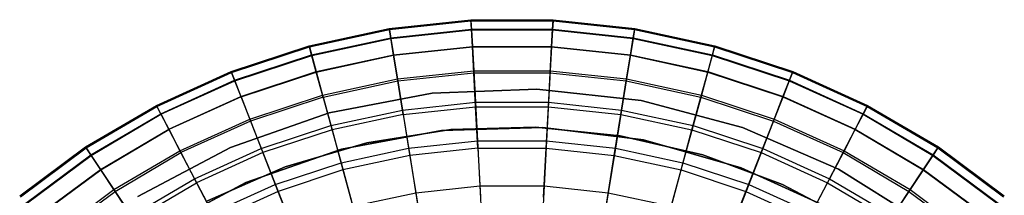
# Model space of a CAD drawing. Extents: x 0.1 to 16.1, y -7 to 7.
# Tile 66 of 68: x 6.1 to 10, y 2.3 to 3. Entities that reach past the tile are written whole.
import ezdxf

# ---------------------------------------------------------------- set-up
doc = ezdxf.new("R2010")
doc.units = 0
doc.header["$LTSCALE"] = 2.54
doc.layers.get('0').update_dxf_attribs({"color": 13, "linetype": 'CONTINUOUS'})

# ---------------------------------------------------------------- blocks, each defined once
blk = doc.blocks.new('DROPS_WOOD_E_PM_STL')
at = {"color": 0}
for p, q in [((7.5988, 2.9865, 5.1881), (7.919, 3.0207, 5.1881)), ((7.5988, 2.9865, 5.1881), (7.919, 3.0207, 5.1881)), ((7.5995, 2.9822, 4.8891), (7.9192, 3.0163, 4.8891)), ((7.5995, 2.9822, 4.8891), (7.9192, 3.0163, 4.8891)), ((7.919, 3.0207, 5.1881), (7.9192, 3.0163, 4.8891)), ((7.919, 3.0207, 5.1881), (8.241, 3.0207, 5.1881)), ((7.919, 3.0207, 5.1881), (7.9192, 3.0163, 4.8891)), ((7.921, 2.9835, 5.5715), (7.919, 3.0207, 5.1881)), ((7.919, 3.0207, 5.1881), (8.241, 3.0207, 5.1881)), ((7.921, 2.9835, 5.5715), (7.919, 3.0207, 5.1881)), ((7.9192, 3.0163, 4.8891), (7.9211, 2.9812, 4.5921)), ((7.9192, 3.0163, 4.8891), (8.2408, 3.0163, 4.8891)), ((7.9192, 3.0163, 4.8891), (7.9211, 2.9812, 4.5921)), ((7.9192, 3.0163, 4.8891), (8.2408, 3.0163, 4.8891)), ((8.2408, 3.0163, 4.8891), (8.2389, 2.9812, 4.5921)), ((8.2408, 3.0163, 4.8891), (8.2389, 2.9812, 4.5921)), ((8.239, 2.9835, 5.5715), (8.241, 3.0207, 5.1881)), ((8.239, 2.9835, 5.5715), (8.241, 3.0207, 5.1881)), ((8.241, 3.0207, 5.1881), (8.2408, 3.0163, 4.8891)), ((8.241, 3.0207, 5.1881), (8.2408, 3.0163, 4.8891)), ((8.2408, 3.0163, 4.8891), (8.5605, 2.9822, 4.8891)), ((8.2408, 3.0163, 4.8891), (8.5605, 2.9822, 4.8891)), ((8.241, 3.0207, 5.1881), (8.5612, 2.9865, 5.1881)), ((8.241, 3.0207, 5.1881), (8.5612, 2.9865, 5.1881)), ((7.2841, 2.9184, 5.1881), (7.5988, 2.9865, 5.1881)), ((7.2841, 2.9184, 5.1881), (7.5988, 2.9865, 5.1881)), ((7.2853, 2.9142, 4.8891), (7.5995, 2.9822, 4.8891)), ((7.2853, 2.9142, 4.8891), (7.5995, 2.9822, 4.8891)), ((7.5988, 2.9865, 5.1881), (7.5995, 2.9822, 4.8891)), ((7.5988, 2.9865, 5.1881), (7.5995, 2.9822, 4.8891)), ((7.6048, 2.9497, 5.5715), (7.5988, 2.9865, 5.1881)), ((7.6048, 2.9497, 5.5715), (7.5988, 2.9865, 5.1881)), ((7.5995, 2.9822, 4.8891), (7.6051, 2.9474, 4.5921)), ((7.5995, 2.9822, 4.8891), (7.6051, 2.9474, 4.5921)), ((7.6048, 2.9497, 5.5715), (7.921, 2.9835, 5.5715)), ((7.6048, 2.9497, 5.5715), (7.921, 2.9835, 5.5715)), ((7.6051, 2.9474, 4.5921), (7.9211, 2.9812, 4.5921)), ((7.6051, 2.9474, 4.5921), (7.9211, 2.9812, 4.5921)), ((7.921, 2.9835, 5.5715), (8.239, 2.9835, 5.5715)), ((7.921, 2.9835, 5.5715), (8.239, 2.9835, 5.5715)), ((7.9247, 2.9138, 5.9503), (7.921, 2.9835, 5.5715)), ((7.9247, 2.9138, 5.9503), (7.921, 2.9835, 5.5715)), ((7.9211, 2.9812, 4.5921), (7.9246, 2.9156, 4.3004)), ((7.9211, 2.9812, 4.5921), (8.2389, 2.9812, 4.5921)), ((7.9211, 2.9812, 4.5921), (7.9246, 2.9156, 4.3004)), ((7.9211, 2.9812, 4.5921), (8.2389, 2.9812, 4.5921)), ((8.2353, 2.9138, 5.9503), (8.239, 2.9835, 5.5715)), ((8.2353, 2.9138, 5.9503), (8.239, 2.9835, 5.5715)), ((8.2389, 2.9812, 4.5921), (8.2354, 2.9156, 4.3004)), ((8.2389, 2.9812, 4.5921), (8.2354, 2.9156, 4.3004)), ((8.2389, 2.9812, 4.5921), (8.5549, 2.9474, 4.5921)), ((8.2389, 2.9812, 4.5921), (8.5549, 2.9474, 4.5921)), ((8.239, 2.9835, 5.5715), (8.5552, 2.9497, 5.5715)), ((8.239, 2.9835, 5.5715), (8.5552, 2.9497, 5.5715)), ((8.5605, 2.9822, 4.8891), (8.5549, 2.9474, 4.5921)), ((8.5605, 2.9822, 4.8891), (8.5549, 2.9474, 4.5921)), ((8.5552, 2.9497, 5.5715), (8.5612, 2.9865, 5.1881)), ((8.5552, 2.9497, 5.5715), (8.5612, 2.9865, 5.1881)), ((8.5612, 2.9865, 5.1881), (8.5605, 2.9822, 4.8891)), ((8.5612, 2.9865, 5.1881), (8.5605, 2.9822, 4.8891)), ((8.5605, 2.9822, 4.8891), (8.8747, 2.9142, 4.8891)), ((8.5605, 2.9822, 4.8891), (8.8747, 2.9142, 4.8891)), ((8.5612, 2.9865, 5.1881), (8.8759, 2.9184, 5.1881)), ((8.5612, 2.9865, 5.1881), (8.8759, 2.9184, 5.1881)), ((7.2939, 2.8825, 5.5715), (7.6048, 2.9497, 5.5715)), ((7.2939, 2.8825, 5.5715), (7.6048, 2.9497, 5.5715)), ((7.2945, 2.8802, 4.5921), (7.6051, 2.9474, 4.5921)), ((7.2945, 2.8802, 4.5921), (7.6051, 2.9474, 4.5921)), ((7.6159, 2.8808, 5.9503), (7.6048, 2.9497, 5.5715)), ((7.6159, 2.8808, 5.9503), (7.6048, 2.9497, 5.5715)), ((7.6051, 2.9474, 4.5921), (7.6156, 2.8826, 4.3004)), ((7.6051, 2.9474, 4.5921), (7.6156, 2.8826, 4.3004)), ((8.5441, 2.8808, 5.9503), (8.5552, 2.9497, 5.5715)), ((8.5441, 2.8808, 5.9503), (8.5552, 2.9497, 5.5715)), ((8.5549, 2.9474, 4.5921), (8.5444, 2.8826, 4.3004)), ((8.5549, 2.9474, 4.5921), (8.5444, 2.8826, 4.3004)), ((8.5549, 2.9474, 4.5921), (8.8655, 2.8802, 4.5921)), ((8.5549, 2.9474, 4.5921), (8.8655, 2.8802, 4.5921)), ((8.5552, 2.9497, 5.5715), (8.8661, 2.8825, 5.5715)), ((8.5552, 2.9497, 5.5715), (8.8661, 2.8825, 5.5715)), ((6.9784, 2.8173, 5.1881), (7.2841, 2.9184, 5.1881)), ((6.9784, 2.8173, 5.1881), (7.2841, 2.9184, 5.1881)), ((6.98, 2.8132, 4.8891), (7.2853, 2.9142, 4.8891)), ((6.98, 2.8132, 4.8891), (7.2853, 2.9142, 4.8891)), ((7.2841, 2.9184, 5.1881), (7.2853, 2.9142, 4.8891)), ((7.2841, 2.9184, 5.1881), (7.2853, 2.9142, 4.8891)), ((7.2939, 2.8825, 5.5715), (7.2841, 2.9184, 5.1881)), ((7.2939, 2.8825, 5.5715), (7.2841, 2.9184, 5.1881)), ((7.2853, 2.9142, 4.8891), (7.2945, 2.8802, 4.5921)), ((7.2853, 2.9142, 4.8891), (7.2945, 2.8802, 4.5921)), ((7.6156, 2.8826, 4.3004), (7.9246, 2.9156, 4.3004)), ((7.6156, 2.8826, 4.3004), (7.9246, 2.9156, 4.3004)), ((7.6159, 2.8808, 5.9503), (7.9247, 2.9138, 5.9503)), ((7.6159, 2.8808, 5.9503), (7.9247, 2.9138, 5.9503)), ((7.9246, 2.9156, 4.3004), (7.9297, 2.8204, 4.0169)), ((7.9246, 2.9156, 4.3004), (8.2354, 2.9156, 4.3004)), ((7.9246, 2.9156, 4.3004), (7.9297, 2.8204, 4.0169)), ((7.9246, 2.9156, 4.3004), (8.2354, 2.9156, 4.3004)), ((7.9247, 2.9138, 5.9503), (8.2353, 2.9138, 5.9503)), ((7.9247, 2.9138, 5.9503), (8.2353, 2.9138, 5.9503)), ((7.9301, 2.812, 6.3217), (7.9247, 2.9138, 5.9503)), ((7.9301, 2.812, 6.3217), (7.9247, 2.9138, 5.9503)), ((8.2299, 2.812, 6.3217), (8.2353, 2.9138, 5.9503)), ((8.2299, 2.812, 6.3217), (8.2353, 2.9138, 5.9503)), ((8.2354, 2.9156, 4.3004), (8.2303, 2.8204, 4.0169)), ((8.2354, 2.9156, 4.3004), (8.2303, 2.8204, 4.0169)), ((8.2353, 2.9138, 5.9503), (8.5441, 2.8808, 5.9503)), ((8.2353, 2.9138, 5.9503), (8.5441, 2.8808, 5.9503)), ((8.2354, 2.9156, 4.3004), (8.5444, 2.8826, 4.3004)), ((8.2354, 2.9156, 4.3004), (8.5444, 2.8826, 4.3004)), ((8.8747, 2.9142, 4.8891), (8.8655, 2.8802, 4.5921)), ((8.8747, 2.9142, 4.8891), (8.8655, 2.8802, 4.5921)), ((8.8661, 2.8825, 5.5715), (8.8759, 2.9184, 5.1881)), ((8.8661, 2.8825, 5.5715), (8.8759, 2.9184, 5.1881)), ((8.8759, 2.9184, 5.1881), (8.8747, 2.9142, 4.8891)), ((8.8759, 2.9184, 5.1881), (8.8747, 2.9142, 4.8891)), ((8.8747, 2.9142, 4.8891), (9.18, 2.8132, 4.8891)), ((8.8747, 2.9142, 4.8891), (9.18, 2.8132, 4.8891)), ((8.8759, 2.9184, 5.1881), (9.1816, 2.8173, 5.1881)), ((8.8759, 2.9184, 5.1881), (9.1816, 2.8173, 5.1881)), ((6.992, 2.7826, 5.5715), (7.2939, 2.8825, 5.5715)), ((6.992, 2.7826, 5.5715), (7.2939, 2.8825, 5.5715)), ((6.9928, 2.7804, 4.5921), (7.2945, 2.8802, 4.5921)), ((6.9928, 2.7804, 4.5921), (7.2945, 2.8802, 4.5921)), ((7.3123, 2.8151, 5.9503), (7.2939, 2.8825, 5.5715)), ((7.3123, 2.8151, 5.9503), (7.2939, 2.8825, 5.5715)), ((7.2945, 2.8802, 4.5921), (7.3118, 2.8169, 4.3004)), ((7.2945, 2.8802, 4.5921), (7.3118, 2.8169, 4.3004)), ((7.3118, 2.8169, 4.3004), (7.6156, 2.8826, 4.3004)), ((7.3118, 2.8169, 4.3004), (7.6156, 2.8826, 4.3004)), ((7.3123, 2.8151, 5.9503), (7.6159, 2.8808, 5.9503)), ((7.3123, 2.8151, 5.9503), (7.6159, 2.8808, 5.9503)), ((7.6156, 2.8826, 4.3004), (7.6307, 2.7884, 4.0169)), ((7.6156, 2.8826, 4.3004), (7.6307, 2.7884, 4.0169)), ((7.6321, 2.7802, 6.3217), (7.6159, 2.8808, 5.9503)), ((7.6321, 2.7802, 6.3217), (7.6159, 2.8808, 5.9503)), ((8.5279, 2.7802, 6.3217), (8.5441, 2.8808, 5.9503)), ((8.5279, 2.7802, 6.3217), (8.5441, 2.8808, 5.9503)), ((8.5444, 2.8826, 4.3004), (8.5293, 2.7884, 4.0169)), ((8.5444, 2.8826, 4.3004), (8.5293, 2.7884, 4.0169)), ((8.5441, 2.8808, 5.9503), (8.8477, 2.8151, 5.9503)), ((8.5441, 2.8808, 5.9503), (8.8477, 2.8151, 5.9503)), ((8.5444, 2.8826, 4.3004), (8.8482, 2.8169, 4.3004)), ((8.5444, 2.8826, 4.3004), (8.8482, 2.8169, 4.3004)), ((8.8477, 2.8151, 5.9503), (8.8661, 2.8825, 5.5715)), ((8.8477, 2.8151, 5.9503), (8.8661, 2.8825, 5.5715)), ((8.8655, 2.8802, 4.5921), (8.8482, 2.8169, 4.3004)), ((8.8655, 2.8802, 4.5921), (8.8482, 2.8169, 4.3004)), ((8.8655, 2.8802, 4.5921), (9.1672, 2.7804, 4.5921)), ((8.8655, 2.8802, 4.5921), (9.1672, 2.7804, 4.5921)), ((8.8661, 2.8825, 5.5715), (9.168, 2.7826, 5.5715)), ((8.8661, 2.8825, 5.5715), (9.168, 2.7826, 5.5715)), ((7.6307, 2.7884, 4.0169), (7.9297, 2.8204, 4.0169)), ((7.6307, 2.7884, 4.0169), (7.9297, 2.8204, 4.0169)), ((7.9297, 2.8204, 4.0169), (7.9363, 2.6965, 3.7448)), ((7.9297, 2.8204, 4.0169), (8.2303, 2.8204, 4.0169)), ((7.9297, 2.8204, 4.0169), (7.9363, 2.6965, 3.7448)), ((7.9297, 2.8204, 4.0169), (8.2303, 2.8204, 4.0169)), ((8.2303, 2.8204, 4.0169), (8.2237, 2.6965, 3.7448)), ((8.2303, 2.8204, 4.0169), (8.2237, 2.6965, 3.7448)), ((8.2303, 2.8204, 4.0169), (8.5293, 2.7884, 4.0169)), ((8.2303, 2.8204, 4.0169), (8.5293, 2.7884, 4.0169)), ((6.6852, 2.6842, 5.1881), (6.9784, 2.8173, 5.1881)), ((6.6852, 2.6842, 5.1881), (6.9784, 2.8173, 5.1881)), ((6.6872, 2.6804, 4.8891), (6.98, 2.8132, 4.8891)), ((6.6872, 2.6804, 4.8891), (6.98, 2.8132, 4.8891)), ((6.7024, 2.6512, 5.5715), (6.992, 2.7826, 5.5715)), ((6.7024, 2.6512, 5.5715), (6.992, 2.7826, 5.5715)), ((6.7034, 2.6491, 4.5921), (6.9928, 2.7804, 4.5921)), ((6.7034, 2.6491, 4.5921), (6.9928, 2.7804, 4.5921)), ((6.9784, 2.8173, 5.1881), (6.98, 2.8132, 4.8891)), ((6.9784, 2.8173, 5.1881), (6.98, 2.8132, 4.8891)), ((6.992, 2.7826, 5.5715), (6.9784, 2.8173, 5.1881)), ((6.992, 2.7826, 5.5715), (6.9784, 2.8173, 5.1881)), ((6.98, 2.8132, 4.8891), (6.9928, 2.7804, 4.5921)), ((6.98, 2.8132, 4.8891), (6.9928, 2.7804, 4.5921)), ((7.0174, 2.7176, 5.9503), (6.992, 2.7826, 5.5715)), ((7.0174, 2.7176, 5.9503), (6.992, 2.7826, 5.5715)), ((6.9928, 2.7804, 4.5921), (7.0167, 2.7193, 4.3004)), ((6.9928, 2.7804, 4.5921), (7.0167, 2.7193, 4.3004)), ((7.0167, 2.7193, 4.3004), (7.3118, 2.8169, 4.3004)), ((7.0167, 2.7193, 4.3004), (7.3118, 2.8169, 4.3004)), ((7.0174, 2.7176, 5.9503), (7.3123, 2.8151, 5.9503)), ((7.0174, 2.7176, 5.9503), (7.3123, 2.8151, 5.9503)), ((7.3118, 2.8169, 4.3004), (7.3369, 2.7249, 4.0169)), ((7.3118, 2.8169, 4.3004), (7.3369, 2.7249, 4.0169)), ((7.3391, 2.7168, 6.3217), (7.3123, 2.8151, 5.9503)), ((7.3391, 2.7168, 6.3217), (7.3123, 2.8151, 5.9503)), ((7.3369, 2.7249, 4.0169), (7.6307, 2.7884, 4.0169)), ((7.3369, 2.7249, 4.0169), (7.6307, 2.7884, 4.0169)), ((7.6307, 2.7884, 4.0169), (7.6505, 2.6659, 3.7448)), ((7.6307, 2.7884, 4.0169), (7.6505, 2.6659, 3.7448)), ((7.6321, 2.7802, 6.3217), (7.9301, 2.812, 6.3217)), ((7.6321, 2.7802, 6.3217), (7.9301, 2.812, 6.3217)), ((7.9301, 2.812, 6.3217), (8.2299, 2.812, 6.3217)), ((7.9301, 2.812, 6.3217), (8.2299, 2.812, 6.3217)), ((7.9372, 2.679, 6.6831), (7.9301, 2.812, 6.3217)), ((7.9372, 2.679, 6.6831), (7.9301, 2.812, 6.3217)), ((8.2228, 2.679, 6.6831), (8.2299, 2.812, 6.3217)), ((8.2228, 2.679, 6.6831), (8.2299, 2.812, 6.3217)), ((8.2299, 2.812, 6.3217), (8.5279, 2.7802, 6.3217)), ((8.2299, 2.812, 6.3217), (8.5279, 2.7802, 6.3217)), ((8.5293, 2.7884, 4.0169), (8.5095, 2.6659, 3.7448)), ((8.5293, 2.7884, 4.0169), (8.5095, 2.6659, 3.7448)), ((8.5293, 2.7884, 4.0169), (8.8231, 2.7249, 4.0169)), ((8.5293, 2.7884, 4.0169), (8.8231, 2.7249, 4.0169)), ((8.8209, 2.7168, 6.3217), (8.8477, 2.8151, 5.9503)), ((8.8209, 2.7168, 6.3217), (8.8477, 2.8151, 5.9503)), ((8.8482, 2.8169, 4.3004), (8.8231, 2.7249, 4.0169)), ((8.8482, 2.8169, 4.3004), (8.8231, 2.7249, 4.0169)), ((8.8477, 2.8151, 5.9503), (9.1426, 2.7176, 5.9503)), ((8.8477, 2.8151, 5.9503), (9.1426, 2.7176, 5.9503)), ((8.8482, 2.8169, 4.3004), (9.1433, 2.7193, 4.3004)), ((8.8482, 2.8169, 4.3004), (9.1433, 2.7193, 4.3004)), ((9.1426, 2.7176, 5.9503), (9.168, 2.7826, 5.5715)), ((9.1426, 2.7176, 5.9503), (9.168, 2.7826, 5.5715)), ((9.1672, 2.7804, 4.5921), (9.1433, 2.7193, 4.3004)), ((9.1672, 2.7804, 4.5921), (9.1433, 2.7193, 4.3004)), ((9.18, 2.8132, 4.8891), (9.1672, 2.7804, 4.5921)), ((9.18, 2.8132, 4.8891), (9.1672, 2.7804, 4.5921)), ((9.1672, 2.7804, 4.5921), (9.4566, 2.6491, 4.5921)), ((9.1672, 2.7804, 4.5921), (9.4566, 2.6491, 4.5921)), ((9.168, 2.7826, 5.5715), (9.1816, 2.8173, 5.1881)), ((9.168, 2.7826, 5.5715), (9.1816, 2.8173, 5.1881)), ((9.168, 2.7826, 5.5715), (9.4576, 2.6512, 5.5715)), ((9.168, 2.7826, 5.5715), (9.4576, 2.6512, 5.5715)), ((9.1816, 2.8173, 5.1881), (9.18, 2.8132, 4.8891)), ((9.1816, 2.8173, 5.1881), (9.18, 2.8132, 4.8891)), ((9.18, 2.8132, 4.8891), (9.4728, 2.6804, 4.8891)), ((9.18, 2.8132, 4.8891), (9.4728, 2.6804, 4.8891)), ((9.1816, 2.8173, 5.1881), (9.4748, 2.6842, 5.1881)), ((9.1816, 2.8173, 5.1881), (9.4748, 2.6842, 5.1881)), ((7.3391, 2.7168, 6.3217), (7.6321, 2.7802, 6.3217)), ((7.3391, 2.7168, 6.3217), (7.6321, 2.7802, 6.3217)), ((7.6533, 2.6486, 6.6831), (7.6321, 2.7802, 6.3217)), ((7.6533, 2.6486, 6.6831), (7.6321, 2.7802, 6.3217)), ((7.7672, 2.7322, 213.1031), (8.1779, 2.7483, 213.1031)), ((8.1779, 2.7483, 220.7031), (7.7672, 2.7322, 220.7031)), ((7.7672, 2.7322, 213.1031), (8.1779, 2.7483, 213.1031)), ((8.1779, 2.7483, 220.7031), (7.7672, 2.7322, 220.7031)), ((8.1779, 2.7483, 213.1031), (8.5864, 2.703, 213.1031)), ((8.5864, 2.703, 220.7031), (8.1779, 2.7483, 220.7031)), ((8.1779, 2.7483, 213.1031), (8.5864, 2.703, 213.1031)), ((8.1779, 2.7483, 213.1031), (8.1779, 2.7483, 220.7031)), ((8.5864, 2.703, 220.7031), (8.1779, 2.7483, 220.7031)), ((8.1779, 2.7483, 213.1031), (8.1779, 2.7483, 220.7031)), ((8.5067, 2.6486, 6.6831), (8.5279, 2.7802, 6.3217)), ((8.5067, 2.6486, 6.6831), (8.5279, 2.7802, 6.3217)), ((8.5279, 2.7802, 6.3217), (8.8209, 2.7168, 6.3217)), ((8.5279, 2.7802, 6.3217), (8.8209, 2.7168, 6.3217)), ((6.7337, 2.5909, 4.3004), (7.0167, 2.7193, 4.3004)), ((6.7337, 2.5909, 4.3004), (7.0167, 2.7193, 4.3004)), ((7.0174, 2.7176, 5.9503), (6.7346, 2.5892, 5.9503)), ((7.0174, 2.7176, 5.9503), (6.7346, 2.5892, 5.9503)), ((7.0167, 2.7193, 4.3004), (7.0515, 2.6305, 4.0169)), ((7.0167, 2.7193, 4.3004), (7.0515, 2.6305, 4.0169)), ((7.0174, 2.7176, 5.9503), (7.0545, 2.6227, 6.3217)), ((7.0174, 2.7176, 5.9503), (7.0545, 2.6227, 6.3217)), ((7.0515, 2.6305, 4.0169), (7.3369, 2.7249, 4.0169)), ((7.0515, 2.6305, 4.0169), (7.3369, 2.7249, 4.0169)), ((7.3391, 2.7168, 6.3217), (7.0545, 2.6227, 6.3217)), ((7.3391, 2.7168, 6.3217), (7.0545, 2.6227, 6.3217)), ((7.3369, 2.7249, 4.0169), (7.3695, 2.6051, 3.7448)), ((7.3369, 2.7249, 4.0169), (7.3695, 2.6051, 3.7448)), ((7.3391, 2.7168, 6.3217), (7.3742, 2.5883, 6.6831)), ((7.3391, 2.7168, 6.3217), (7.3742, 2.5883, 6.6831)), ((7.3635, 2.655, 213.1031), (7.7672, 2.7322, 213.1031)), ((7.7672, 2.7322, 220.7031), (7.3635, 2.655, 220.7031)), ((7.3635, 2.655, 213.1031), (7.7672, 2.7322, 213.1031)), ((7.7672, 2.7322, 220.7031), (7.3635, 2.655, 220.7031)), ((7.7672, 2.7322, 213.1031), (7.7672, 2.7322, 220.7031)), ((7.7672, 2.7322, 213.1031), (7.7672, 2.7322, 220.7031)), ((8.5864, 2.703, 213.1031), (8.9836, 2.5973, 213.1031)), ((8.9836, 2.5973, 220.7031), (8.5864, 2.703, 220.7031)), ((8.5864, 2.703, 213.1031), (8.9836, 2.5973, 213.1031)), ((8.5864, 2.703, 213.1031), (8.5864, 2.703, 220.7031)), ((8.9836, 2.5973, 220.7031), (8.5864, 2.703, 220.7031)), ((8.5864, 2.703, 213.1031), (8.5864, 2.703, 220.7031)), ((8.7858, 2.5883, 6.6831), (8.8209, 2.7168, 6.3217)), ((8.7858, 2.5883, 6.6831), (8.8209, 2.7168, 6.3217)), ((8.8231, 2.7249, 4.0169), (8.7905, 2.6051, 3.7448)), ((8.8231, 2.7249, 4.0169), (8.7905, 2.6051, 3.7448)), ((8.8209, 2.7168, 6.3217), (9.1055, 2.6227, 6.3217)), ((8.8209, 2.7168, 6.3217), (9.1055, 2.6227, 6.3217)), ((8.8231, 2.7249, 4.0169), (9.1085, 2.6305, 4.0169)), ((8.8231, 2.7249, 4.0169), (9.1085, 2.6305, 4.0169)), ((9.1055, 2.6227, 6.3217), (9.1426, 2.7176, 5.9503)), ((9.1055, 2.6227, 6.3217), (9.1426, 2.7176, 5.9503)), ((9.1433, 2.7193, 4.3004), (9.1085, 2.6305, 4.0169)), ((9.1433, 2.7193, 4.3004), (9.1085, 2.6305, 4.0169)), ((9.1426, 2.7176, 5.9503), (9.4254, 2.5892, 5.9503)), ((9.1426, 2.7176, 5.9503), (9.4254, 2.5892, 5.9503)), ((9.1433, 2.7193, 4.3004), (9.4263, 2.5909, 4.3004)), ((9.1433, 2.7193, 4.3004), (9.4263, 2.5909, 4.3004)), ((6.4078, 2.5208, 5.1881), (6.6852, 2.6842, 5.1881)), ((6.4078, 2.5208, 5.1881), (6.6852, 2.6842, 5.1881)), ((6.4102, 2.5171, 4.8891), (6.6872, 2.6804, 4.8891)), ((6.4102, 2.5171, 4.8891), (6.6872, 2.6804, 4.8891)), ((6.6852, 2.6842, 5.1881), (6.6872, 2.6804, 4.8891)), ((6.6852, 2.6842, 5.1881), (6.6872, 2.6804, 4.8891)), ((6.7024, 2.6512, 5.5715), (6.6852, 2.6842, 5.1881)), ((6.7024, 2.6512, 5.5715), (6.6852, 2.6842, 5.1881)), ((6.6872, 2.6804, 4.8891), (6.7034, 2.6491, 4.5921)), ((6.6872, 2.6804, 4.8891), (6.7034, 2.6491, 4.5921)), ((7.3695, 2.6051, 3.7448), (7.6505, 2.6659, 3.7448)), ((7.3695, 2.6051, 3.7448), (7.6505, 2.6659, 3.7448)), ((7.6505, 2.6659, 3.7448), (7.9363, 2.6965, 3.7448)), ((7.6505, 2.6659, 3.7448), (7.9363, 2.6965, 3.7448)), ((7.6505, 2.6659, 3.7448), (7.6746, 2.5163, 3.487)), ((7.6505, 2.6659, 3.7448), (7.6746, 2.5163, 3.487)), ((7.6533, 2.6486, 6.6831), (7.9372, 2.679, 6.6831)), ((7.6533, 2.6486, 6.6831), (7.9372, 2.679, 6.6831)), ((7.9363, 2.6965, 3.7448), (7.9443, 2.5452, 3.487)), ((7.9363, 2.6965, 3.7448), (8.2237, 2.6965, 3.7448)), ((7.9363, 2.6965, 3.7448), (7.9443, 2.5452, 3.487)), ((7.9363, 2.6965, 3.7448), (8.2237, 2.6965, 3.7448)), ((7.9459, 2.5157, 7.0318), (7.9372, 2.679, 6.6831)), ((7.9372, 2.679, 6.6831), (8.2228, 2.679, 6.6831)), ((7.9372, 2.679, 6.6831), (8.2228, 2.679, 6.6831)), ((7.9459, 2.5157, 7.0318), (7.9372, 2.679, 6.6831)), ((8.2141, 2.5157, 7.0318), (8.2228, 2.679, 6.6831)), ((8.2141, 2.5157, 7.0318), (8.2228, 2.679, 6.6831)), ((8.2237, 2.6965, 3.7448), (8.2157, 2.5452, 3.487)), ((8.2237, 2.6965, 3.7448), (8.2157, 2.5452, 3.487)), ((8.2228, 2.679, 6.6831), (8.5067, 2.6486, 6.6831)), ((8.2228, 2.679, 6.6831), (8.5067, 2.6486, 6.6831)), ((8.2237, 2.6965, 3.7448), (8.5095, 2.6659, 3.7448)), ((8.2237, 2.6965, 3.7448), (8.5095, 2.6659, 3.7448)), ((8.5095, 2.6659, 3.7448), (8.4854, 2.5163, 3.487)), ((8.5095, 2.6659, 3.7448), (8.4854, 2.5163, 3.487)), ((8.5095, 2.6659, 3.7448), (8.7905, 2.6051, 3.7448)), ((8.5095, 2.6659, 3.7448), (8.7905, 2.6051, 3.7448)), ((9.4728, 2.6804, 4.8891), (9.4566, 2.6491, 4.5921)), ((9.4728, 2.6804, 4.8891), (9.4566, 2.6491, 4.5921)), ((9.4576, 2.6512, 5.5715), (9.4748, 2.6842, 5.1881)), ((9.4576, 2.6512, 5.5715), (9.4748, 2.6842, 5.1881)), ((9.4748, 2.6842, 5.1881), (9.4728, 2.6804, 4.8891)), ((9.4748, 2.6842, 5.1881), (9.4728, 2.6804, 4.8891)), ((9.4728, 2.6804, 4.8891), (9.7498, 2.5171, 4.8891)), ((9.4728, 2.6804, 4.8891), (9.7498, 2.5171, 4.8891)), ((9.4748, 2.6842, 5.1881), (9.7522, 2.5208, 5.1881)), ((9.4748, 2.6842, 5.1881), (9.7522, 2.5208, 5.1881)), ((6.4284, 2.4897, 5.5715), (6.7024, 2.6512, 5.5715)), ((6.4284, 2.4897, 5.5715), (6.7024, 2.6512, 5.5715)), ((6.4297, 2.4878, 4.5921), (6.7034, 2.6491, 4.5921)), ((6.4297, 2.4878, 4.5921), (6.7034, 2.6491, 4.5921)), ((6.7024, 2.6512, 5.5715), (6.7346, 2.5892, 5.9503)), ((6.7024, 2.6512, 5.5715), (6.7346, 2.5892, 5.9503)), ((6.7034, 2.6491, 4.5921), (6.7337, 2.5909, 4.3004)), ((6.7034, 2.6491, 4.5921), (6.7337, 2.5909, 4.3004)), ((6.7777, 2.5062, 4.0169), (7.0515, 2.6305, 4.0169)), ((6.7777, 2.5062, 4.0169), (7.0515, 2.6305, 4.0169)), ((6.9758, 2.5186, 213.1031), (7.3635, 2.655, 213.1031)), ((7.3635, 2.655, 220.7031), (6.9758, 2.5186, 220.7031)), ((6.9758, 2.5186, 213.1031), (7.3635, 2.655, 213.1031)), ((7.3635, 2.655, 220.7031), (6.9758, 2.5186, 220.7031)), ((7.0515, 2.6305, 4.0169), (7.0967, 2.5149, 3.7448)), ((7.0515, 2.6305, 4.0169), (7.0967, 2.5149, 3.7448)), ((7.3635, 2.655, 213.1031), (7.3635, 2.655, 220.7031)), ((7.3635, 2.655, 213.1031), (7.3635, 2.655, 220.7031)), ((7.6533, 2.6486, 6.6831), (7.3742, 2.5883, 6.6831)), ((7.6533, 2.6486, 6.6831), (7.3742, 2.5883, 6.6831)), ((7.6533, 2.6486, 6.6831), (7.6793, 2.4872, 7.0318)), ((7.6533, 2.6486, 6.6831), (7.6793, 2.4872, 7.0318)), ((8.4807, 2.4872, 7.0318), (8.5067, 2.6486, 6.6831)), ((8.4807, 2.4872, 7.0318), (8.5067, 2.6486, 6.6831)), ((8.5067, 2.6486, 6.6831), (8.7858, 2.5883, 6.6831)), ((8.5067, 2.6486, 6.6831), (8.7858, 2.5883, 6.6831)), ((9.1085, 2.6305, 4.0169), (9.0633, 2.5149, 3.7448)), ((9.1085, 2.6305, 4.0169), (9.0633, 2.5149, 3.7448)), ((9.1085, 2.6305, 4.0169), (9.3823, 2.5062, 4.0169)), ((9.1085, 2.6305, 4.0169), (9.3823, 2.5062, 4.0169)), ((9.4254, 2.5892, 5.9503), (9.4576, 2.6512, 5.5715)), ((9.4254, 2.5892, 5.9503), (9.4576, 2.6512, 5.5715)), ((9.4566, 2.6491, 4.5921), (9.4263, 2.5909, 4.3004)), ((9.4566, 2.6491, 4.5921), (9.4263, 2.5909, 4.3004)), ((9.4566, 2.6491, 4.5921), (9.7303, 2.4878, 4.5921)), ((9.4566, 2.6491, 4.5921), (9.7303, 2.4878, 4.5921)), ((9.4576, 2.6512, 5.5715), (9.7316, 2.4897, 5.5715)), ((9.4576, 2.6512, 5.5715), (9.7316, 2.4897, 5.5715)), ((6.4659, 2.4331, 4.3004), (6.7337, 2.5909, 4.3004)), ((6.4659, 2.4331, 4.3004), (6.7337, 2.5909, 4.3004)), ((6.467, 2.4315, 5.9503), (6.7346, 2.5892, 5.9503)), ((6.467, 2.4315, 5.9503), (6.7346, 2.5892, 5.9503)), ((6.7337, 2.5909, 4.3004), (6.7777, 2.5062, 4.0169)), ((6.7337, 2.5909, 4.3004), (6.7777, 2.5062, 4.0169)), ((6.7346, 2.5892, 5.9503), (6.7816, 2.4988, 6.3217)), ((6.7346, 2.5892, 5.9503), (6.7816, 2.4988, 6.3217)), ((7.0545, 2.6227, 6.3217), (6.7816, 2.4988, 6.3217)), ((7.0545, 2.6227, 6.3217), (6.7816, 2.4988, 6.3217)), ((7.0545, 2.6227, 6.3217), (7.103, 2.4986, 6.6831)), ((7.0545, 2.6227, 6.3217), (7.103, 2.4986, 6.6831)), ((7.0967, 2.5149, 3.7448), (7.3695, 2.6051, 3.7448)), ((7.0967, 2.5149, 3.7448), (7.3695, 2.6051, 3.7448)), ((7.3742, 2.5883, 6.6831), (7.103, 2.4986, 6.6831)), ((7.3742, 2.5883, 6.6831), (7.103, 2.4986, 6.6831)), ((7.3695, 2.6051, 3.7448), (7.4094, 2.459, 3.487)), ((7.3695, 2.6051, 3.7448), (7.4094, 2.459, 3.487)), ((7.3742, 2.5883, 6.6831), (7.4172, 2.4305, 7.0318)), ((7.3742, 2.5883, 6.6831), (7.4172, 2.4305, 7.0318)), ((7.8395, 2.5889, 213.3831), (7.5104, 2.5368, 213.3831)), ((7.5104, 2.5368, 213.3031), (7.8395, 2.5889, 213.3031)), ((7.8395, 2.5889, 213.3831), (7.5104, 2.5368, 213.3831)), ((7.5104, 2.5368, 213.3031), (7.8395, 2.5889, 213.3031)), ((7.8395, 2.5889, 220.7031), (7.5104, 2.5368, 220.7031)), ((8.201, 2.5972, 213.1031), (7.8031, 2.5852, 213.1031)), ((7.8031, 2.5852, 220.7031), (8.201, 2.5972, 220.7031)), ((7.8031, 2.5852, 220.7031), (8.201, 2.5972, 220.7031)), ((8.201, 2.5972, 213.1031), (7.8031, 2.5852, 213.1031)), ((8.1726, 2.5984, 213.3831), (7.8395, 2.5889, 213.3831)), ((7.8395, 2.5889, 213.3031), (8.1726, 2.5984, 213.3031)), ((8.1726, 2.5984, 213.3831), (7.8395, 2.5889, 213.3831)), ((7.8395, 2.5889, 213.3031), (8.1726, 2.5984, 213.3031)), ((8.1726, 2.5984, 220.7031), (7.8395, 2.5889, 220.7031)), ((7.8395, 2.5889, 213.3831), (7.8395, 2.5889, 213.3031)), ((7.8395, 2.5889, 213.3831), (7.8395, 2.5889, 213.3031)), ((8.5041, 2.5652, 213.3831), (8.1726, 2.5984, 213.3831)), ((8.1726, 2.5984, 213.3031), (8.5041, 2.5652, 213.3031)), ((8.1726, 2.5984, 213.3831), (8.1726, 2.5984, 213.3031)), ((8.5041, 2.5652, 213.3831), (8.1726, 2.5984, 213.3831)), ((8.1726, 2.5984, 213.3031), (8.5041, 2.5652, 213.3031)), ((8.1726, 2.5984, 213.3831), (8.1726, 2.5984, 213.3031)), ((8.5041, 2.5652, 220.7031), (8.1726, 2.5984, 220.7031)), ((8.596, 2.5483, 213.1031), (8.201, 2.5972, 213.1031)), ((8.201, 2.5972, 220.7031), (8.596, 2.5483, 220.7031)), ((8.201, 2.5972, 220.7031), (8.596, 2.5483, 220.7031)), ((8.201, 2.5972, 220.7031), (8.201, 2.5972, 213.1031)), ((8.596, 2.5483, 213.1031), (8.201, 2.5972, 213.1031)), ((8.201, 2.5972, 220.7031), (8.201, 2.5972, 213.1031)), ((8.7428, 2.4305, 7.0318), (8.7858, 2.5883, 6.6831)), ((8.7428, 2.4305, 7.0318), (8.7858, 2.5883, 6.6831)), ((8.7905, 2.6051, 3.7448), (8.7506, 2.459, 3.487)), ((8.7905, 2.6051, 3.7448), (8.7506, 2.459, 3.487)), ((8.7858, 2.5883, 6.6831), (9.057, 2.4986, 6.6831)), ((8.7858, 2.5883, 6.6831), (9.057, 2.4986, 6.6831)), ((8.7905, 2.6051, 3.7448), (9.0633, 2.5149, 3.7448)), ((8.7905, 2.6051, 3.7448), (9.0633, 2.5149, 3.7448)), ((8.9836, 2.5973, 213.1031), (9.3606, 2.4336, 213.1031)), ((9.3606, 2.4336, 220.7031), (8.9836, 2.5973, 220.7031)), ((8.9836, 2.5973, 213.1031), (9.3606, 2.4336, 213.1031)), ((8.9836, 2.5973, 213.1031), (8.9836, 2.5973, 220.7031)), ((9.3606, 2.4336, 220.7031), (8.9836, 2.5973, 220.7031)), ((8.9836, 2.5973, 213.1031), (8.9836, 2.5973, 220.7031)), ((9.057, 2.4986, 6.6831), (9.1055, 2.6227, 6.3217)), ((9.057, 2.4986, 6.6831), (9.1055, 2.6227, 6.3217)), ((9.1055, 2.6227, 6.3217), (9.3784, 2.4988, 6.3217)), ((9.1055, 2.6227, 6.3217), (9.3784, 2.4988, 6.3217)), ((9.3784, 2.4988, 6.3217), (9.4254, 2.5892, 5.9503)), ((9.3784, 2.4988, 6.3217), (9.4254, 2.5892, 5.9503)), ((9.4263, 2.5909, 4.3004), (9.3823, 2.5062, 4.0169)), ((9.4263, 2.5909, 4.3004), (9.3823, 2.5062, 4.0169)), ((9.4254, 2.5892, 5.9503), (9.693, 2.4315, 5.9503)), ((9.4254, 2.5892, 5.9503), (9.693, 2.4315, 5.9503)), ((9.4263, 2.5909, 4.3004), (9.6941, 2.4331, 4.3004)), ((9.4263, 2.5909, 4.3004), (9.6941, 2.4331, 4.3004)), ((7.8031, 2.5852, 213.1031), (7.4117, 2.5126, 213.1031)), ((7.4117, 2.5126, 220.7031), (7.8031, 2.5852, 220.7031)), ((7.4117, 2.5126, 220.7031), (7.8031, 2.5852, 220.7031)), ((7.8031, 2.5852, 213.1031), (7.4117, 2.5126, 213.1031)), ((7.8031, 2.5852, 220.7031), (7.8031, 2.5852, 213.1031)), ((7.8031, 2.5852, 220.7031), (7.8031, 2.5852, 213.1031)), ((8.8286, 2.4899, 213.3831), (8.5041, 2.5652, 213.3831)), ((8.5041, 2.5652, 213.3031), (8.8286, 2.4899, 213.3031)), ((8.5041, 2.5652, 213.3831), (8.5041, 2.5652, 213.3031)), ((8.8286, 2.4899, 213.3831), (8.5041, 2.5652, 213.3831)), ((8.5041, 2.5652, 213.3031), (8.8286, 2.4899, 213.3031)), ((8.5041, 2.5652, 213.3831), (8.5041, 2.5652, 213.3031)), ((8.8286, 2.4899, 220.7031), (8.5041, 2.5652, 220.7031)), ((6.1493, 2.3287, 5.1881), (6.4078, 2.5208, 5.1881)), ((6.1493, 2.3287, 5.1881), (6.4078, 2.5208, 5.1881)), ((6.1521, 2.3254, 4.8891), (6.4102, 2.5171, 4.8891)), ((6.1521, 2.3254, 4.8891), (6.4102, 2.5171, 4.8891)), ((6.4078, 2.5208, 5.1881), (6.4102, 2.5171, 4.8891)), ((6.4078, 2.5208, 5.1881), (6.4102, 2.5171, 4.8891)), ((6.4284, 2.4897, 5.5715), (6.4078, 2.5208, 5.1881)), ((6.4284, 2.4897, 5.5715), (6.4078, 2.5208, 5.1881)), ((6.4102, 2.5171, 4.8891), (6.4297, 2.4878, 4.5921)), ((6.4102, 2.5171, 4.8891), (6.4297, 2.4878, 4.5921)), ((6.6127, 2.3259, 213.1031), (6.9758, 2.5186, 213.1031)), ((6.9758, 2.5186, 220.7031), (6.6127, 2.3259, 220.7031)), ((6.9758, 2.5186, 220.7031), (6.6127, 2.3259, 220.7031)), ((6.6127, 2.3259, 213.1031), (6.9758, 2.5186, 213.1031)), ((6.8349, 2.3961, 3.7448), (7.0967, 2.5149, 3.7448)), ((6.8349, 2.3961, 3.7448), (7.0967, 2.5149, 3.7448)), ((6.9758, 2.5186, 213.1031), (6.9758, 2.5186, 220.7031)), ((6.9758, 2.5186, 213.1031), (6.9758, 2.5186, 220.7031)), ((7.4117, 2.5126, 213.1031), (7.036, 2.3812, 213.1031)), ((7.036, 2.3812, 220.7031), (7.4117, 2.5126, 220.7031)), ((7.036, 2.3812, 220.7031), (7.4117, 2.5126, 220.7031)), ((7.4117, 2.5126, 213.1031), (7.036, 2.3812, 213.1031)), ((7.0967, 2.5149, 3.7448), (7.1518, 2.3738, 3.487)), ((7.0967, 2.5149, 3.7448), (7.1518, 2.3738, 3.487)), ((7.5104, 2.5368, 213.3831), (7.1907, 2.4432, 213.3831)), ((7.1907, 2.4432, 213.3031), (7.5104, 2.5368, 213.3031)), ((7.5104, 2.5368, 213.3831), (7.1907, 2.4432, 213.3831)), ((7.1907, 2.4432, 213.3031), (7.5104, 2.5368, 213.3031)), ((7.5104, 2.5368, 220.7031), (7.1907, 2.4432, 220.7031)), ((7.4094, 2.459, 3.487), (7.6746, 2.5163, 3.487)), ((7.4094, 2.459, 3.487), (7.6746, 2.5163, 3.487)), ((7.4117, 2.5126, 220.7031), (7.4117, 2.5126, 213.1031)), ((7.4117, 2.5126, 220.7031), (7.4117, 2.5126, 213.1031)), ((7.5104, 2.5368, 213.3831), (7.5104, 2.5368, 213.3031)), ((7.5104, 2.5368, 213.3831), (7.5104, 2.5368, 213.3031)), ((7.6746, 2.5163, 3.487), (7.9443, 2.5452, 3.487)), ((7.6746, 2.5163, 3.487), (7.9443, 2.5452, 3.487)), ((7.6746, 2.5163, 3.487), (7.7028, 2.3413, 3.2461)), ((7.6746, 2.5163, 3.487), (7.7028, 2.3413, 3.2461)), ((7.9459, 2.5157, 7.0318), (7.6793, 2.4872, 7.0318)), ((7.9459, 2.5157, 7.0318), (7.6793, 2.4872, 7.0318)), ((7.9443, 2.5452, 3.487), (7.9538, 2.3681, 3.2461)), ((7.9443, 2.5452, 3.487), (8.2157, 2.5452, 3.487)), ((7.9443, 2.5452, 3.487), (7.9538, 2.3681, 3.2461)), ((7.9443, 2.5452, 3.487), (8.2157, 2.5452, 3.487)), ((7.9459, 2.5157, 7.0318), (8.2141, 2.5157, 7.0318)), ((7.9459, 2.5157, 7.0318), (7.9562, 2.3232, 7.3652)), ((7.9459, 2.5157, 7.0318), (7.9562, 2.3232, 7.3652)), ((7.9459, 2.5157, 7.0318), (8.2141, 2.5157, 7.0318)), ((8.2038, 2.3232, 7.3652), (8.2141, 2.5157, 7.0318)), ((8.2038, 2.3232, 7.3652), (8.2141, 2.5157, 7.0318)), ((8.2157, 2.5452, 3.487), (8.2062, 2.3681, 3.2461)), ((8.2157, 2.5452, 3.487), (8.2062, 2.3681, 3.2461)), ((8.2141, 2.5157, 7.0318), (8.4807, 2.4872, 7.0318)), ((8.2141, 2.5157, 7.0318), (8.4807, 2.4872, 7.0318)), ((8.2157, 2.5452, 3.487), (8.4854, 2.5163, 3.487)), ((8.2157, 2.5452, 3.487), (8.4854, 2.5163, 3.487)), ((8.4854, 2.5163, 3.487), (8.4572, 2.3413, 3.2461)), ((8.4854, 2.5163, 3.487), (8.4572, 2.3413, 3.2461)), ((8.4854, 2.5163, 3.487), (8.7506, 2.459, 3.487)), ((8.4854, 2.5163, 3.487), (8.7506, 2.459, 3.487)), ((8.979, 2.4396, 213.1031), (8.596, 2.5483, 213.1031)), ((8.596, 2.5483, 220.7031), (8.979, 2.4396, 220.7031)), ((8.596, 2.5483, 220.7031), (8.979, 2.4396, 220.7031)), ((8.596, 2.5483, 220.7031), (8.596, 2.5483, 213.1031)), ((8.979, 2.4396, 213.1031), (8.596, 2.5483, 213.1031)), ((8.596, 2.5483, 220.7031), (8.596, 2.5483, 213.1031)), ((9.0633, 2.5149, 3.7448), (9.0082, 2.3738, 3.487)), ((9.0633, 2.5149, 3.7448), (9.0082, 2.3738, 3.487)), ((9.0633, 2.5149, 3.7448), (9.3251, 2.3961, 3.7448)), ((9.0633, 2.5149, 3.7448), (9.3251, 2.3961, 3.7448)), ((9.7498, 2.5171, 4.8891), (9.7303, 2.4878, 4.5921)), ((9.7498, 2.5171, 4.8891), (9.7303, 2.4878, 4.5921)), ((9.7316, 2.4897, 5.5715), (9.7522, 2.5208, 5.1881)), ((9.7316, 2.4897, 5.5715), (9.7522, 2.5208, 5.1881)), ((9.7522, 2.5208, 5.1881), (9.7498, 2.5171, 4.8891)), ((9.7522, 2.5208, 5.1881), (9.7498, 2.5171, 4.8891)), ((9.7498, 2.5171, 4.8891), (10.0079, 2.3254, 4.8891)), ((9.7498, 2.5171, 4.8891), (10.0079, 2.3254, 4.8891)), ((9.7522, 2.5208, 5.1881), (10.0107, 2.3287, 5.1881)), ((9.7522, 2.5208, 5.1881), (10.0107, 2.3287, 5.1881)), ((6.1731, 2.3001, 5.5715), (6.4284, 2.4897, 5.5715)), ((6.1731, 2.3001, 5.5715), (6.4284, 2.4897, 5.5715)), ((6.1746, 2.2983, 4.5921), (6.4297, 2.4878, 4.5921)), ((6.1746, 2.2983, 4.5921), (6.4297, 2.4878, 4.5921)), ((6.467, 2.4315, 5.9503), (6.4284, 2.4897, 5.5715)), ((6.467, 2.4315, 5.9503), (6.4284, 2.4897, 5.5715)), ((6.4297, 2.4878, 4.5921), (6.4659, 2.4331, 4.3004)), ((6.4297, 2.4878, 4.5921), (6.4659, 2.4331, 4.3004)), ((6.5187, 2.3536, 4.0169), (6.7777, 2.5062, 4.0169)), ((6.5187, 2.3536, 4.0169), (6.7777, 2.5062, 4.0169)), ((6.5233, 2.3466, 6.3217), (6.7816, 2.4988, 6.3217)), ((6.5233, 2.3466, 6.3217), (6.7816, 2.4988, 6.3217)), ((6.7777, 2.5062, 4.0169), (6.8349, 2.3961, 3.7448)), ((6.7777, 2.5062, 4.0169), (6.8349, 2.3961, 3.7448)), ((6.7816, 2.4988, 6.3217), (6.843, 2.3806, 6.6831)), ((6.7816, 2.4988, 6.3217), (6.843, 2.3806, 6.6831)), ((7.103, 2.4986, 6.6831), (6.843, 2.3806, 6.6831)), ((7.103, 2.4986, 6.6831), (6.843, 2.3806, 6.6831)), ((7.103, 2.4986, 6.6831), (7.1626, 2.3462, 7.0318)), ((7.103, 2.4986, 6.6831), (7.1626, 2.3462, 7.0318)), ((7.6793, 2.4872, 7.0318), (7.4172, 2.4305, 7.0318)), ((7.6793, 2.4872, 7.0318), (7.4172, 2.4305, 7.0318)), ((7.6793, 2.4872, 7.0318), (7.7099, 2.2969, 7.3652)), ((7.6793, 2.4872, 7.0318), (7.7099, 2.2969, 7.3652)), ((8.4501, 2.2969, 7.3652), (8.4807, 2.4872, 7.0318)), ((8.4501, 2.2969, 7.3652), (8.4807, 2.4872, 7.0318)), ((8.4807, 2.4872, 7.0318), (8.7428, 2.4305, 7.0318)), ((8.4807, 2.4872, 7.0318), (8.7428, 2.4305, 7.0318)), ((9.1409, 2.3737, 213.3831), (8.8286, 2.4899, 213.3831)), ((8.8286, 2.4899, 213.3031), (9.1409, 2.3737, 213.3031)), ((8.8286, 2.4899, 213.3831), (8.8286, 2.4899, 213.3031)), ((9.1409, 2.3737, 213.3831), (8.8286, 2.4899, 213.3831)), ((8.8286, 2.4899, 213.3031), (9.1409, 2.3737, 213.3031)), ((8.8286, 2.4899, 213.3831), (8.8286, 2.4899, 213.3031)), ((9.1409, 2.3737, 220.7031), (8.8286, 2.4899, 220.7031)), ((8.9974, 2.3462, 7.0318), (9.057, 2.4986, 6.6831)), ((8.9974, 2.3462, 7.0318), (9.057, 2.4986, 6.6831)), ((9.057, 2.4986, 6.6831), (9.317, 2.3806, 6.6831)), ((9.057, 2.4986, 6.6831), (9.317, 2.3806, 6.6831)), ((9.317, 2.3806, 6.6831), (9.3784, 2.4988, 6.3217)), ((9.317, 2.3806, 6.6831), (9.3784, 2.4988, 6.3217)), ((9.3823, 2.5062, 4.0169), (9.3251, 2.3961, 3.7448)), ((9.3823, 2.5062, 4.0169), (9.3251, 2.3961, 3.7448)), ((9.3784, 2.4988, 6.3217), (9.6367, 2.3466, 6.3217)), ((9.3784, 2.4988, 6.3217), (9.6367, 2.3466, 6.3217)), ((9.3823, 2.5062, 4.0169), (9.6413, 2.3536, 4.0169)), ((9.3823, 2.5062, 4.0169), (9.6413, 2.3536, 4.0169)), ((9.693, 2.4315, 5.9503), (9.7316, 2.4897, 5.5715)), ((9.693, 2.4315, 5.9503), (9.7316, 2.4897, 5.5715)), ((9.7303, 2.4878, 4.5921), (9.6941, 2.4331, 4.3004)), ((9.7303, 2.4878, 4.5921), (9.6941, 2.4331, 4.3004)), ((9.7303, 2.4878, 4.5921), (9.9854, 2.2983, 4.5921)), ((9.7303, 2.4878, 4.5921), (9.9854, 2.2983, 4.5921)), ((9.7316, 2.4897, 5.5715), (9.9869, 2.3001, 5.5715)), ((9.7316, 2.4897, 5.5715), (9.9869, 2.3001, 5.5715)), ((6.2165, 2.2477, 4.3004), (6.4659, 2.4331, 4.3004)), ((6.2165, 2.2477, 4.3004), (6.4659, 2.4331, 4.3004)), ((6.4659, 2.4331, 4.3004), (6.5187, 2.3536, 4.0169)), ((6.4659, 2.4331, 4.3004), (6.5187, 2.3536, 4.0169)), ((7.1907, 2.4432, 213.3831), (6.8856, 2.3094, 213.3831)), ((6.8856, 2.3094, 213.3031), (7.1907, 2.4432, 213.3031)), ((7.1907, 2.4432, 213.3831), (6.8856, 2.3094, 213.3831)), ((6.8856, 2.3094, 213.3031), (7.1907, 2.4432, 213.3031)), ((7.1907, 2.4432, 220.7031), (6.8856, 2.3094, 220.7031)), ((7.1518, 2.3738, 3.487), (7.4094, 2.459, 3.487)), ((7.1518, 2.3738, 3.487), (7.4094, 2.459, 3.487)), ((7.1907, 2.4432, 213.3831), (7.1907, 2.4432, 213.3031)), ((7.1907, 2.4432, 213.3831), (7.1907, 2.4432, 213.3031)), ((7.4094, 2.459, 3.487), (7.4561, 2.2879, 3.2461)), ((7.4094, 2.459, 3.487), (7.4561, 2.2879, 3.2461)), ((8.7506, 2.459, 3.487), (8.7039, 2.2879, 3.2461)), ((8.7506, 2.459, 3.487), (8.7039, 2.2879, 3.2461)), ((8.7506, 2.459, 3.487), (9.0082, 2.3738, 3.487)), ((8.7506, 2.459, 3.487), (9.0082, 2.3738, 3.487)), ((9.3408, 2.2738, 213.1031), (8.979, 2.4396, 213.1031)), ((8.979, 2.4396, 220.7031), (9.3408, 2.2738, 220.7031)), ((8.979, 2.4396, 220.7031), (9.3408, 2.2738, 220.7031)), ((8.979, 2.4396, 220.7031), (8.979, 2.4396, 213.1031)), ((9.3408, 2.2738, 213.1031), (8.979, 2.4396, 213.1031)), ((8.979, 2.4396, 220.7031), (8.979, 2.4396, 213.1031)), ((9.3606, 2.4336, 213.1031), (9.709, 2.2156, 213.1031)), ((9.709, 2.2156, 220.7031), (9.3606, 2.4336, 220.7031)), ((9.3606, 2.4336, 213.1031), (9.709, 2.2156, 213.1031)), ((9.3606, 2.4336, 213.1031), (9.3606, 2.4336, 220.7031)), ((9.709, 2.2156, 220.7031), (9.3606, 2.4336, 220.7031)), ((9.3606, 2.4336, 213.1031), (9.3606, 2.4336, 220.7031)), ((9.6941, 2.4331, 4.3004), (9.6413, 2.3536, 4.0169)), ((9.6941, 2.4331, 4.3004), (9.6413, 2.3536, 4.0169)), ((9.6941, 2.4331, 4.3004), (9.9435, 2.2477, 4.3004)), ((9.6941, 2.4331, 4.3004), (9.9435, 2.2477, 4.3004)), ((6.2177, 2.2463, 5.9503), (6.467, 2.4315, 5.9503)), ((6.2177, 2.2463, 5.9503), (6.467, 2.4315, 5.9503)), ((6.5233, 2.3466, 6.3217), (6.467, 2.4315, 5.9503)), ((6.5233, 2.3466, 6.3217), (6.467, 2.4315, 5.9503)), ((6.5873, 2.2502, 3.7448), (6.8349, 2.3961, 3.7448)), ((6.5873, 2.2502, 3.7448), (6.8349, 2.3961, 3.7448)), ((6.8349, 2.3961, 3.7448), (6.9048, 2.2617, 3.487)), ((6.8349, 2.3961, 3.7448), (6.9048, 2.2617, 3.487)), ((7.4172, 2.4305, 7.0318), (7.1626, 2.3462, 7.0318)), ((7.4172, 2.4305, 7.0318), (7.1626, 2.3462, 7.0318)), ((7.4172, 2.4305, 7.0318), (7.4679, 2.2445, 7.3652)), ((7.4172, 2.4305, 7.0318), (7.4679, 2.2445, 7.3652)), ((8.6921, 2.2445, 7.3652), (8.7428, 2.4305, 7.0318)), ((8.6921, 2.2445, 7.3652), (8.7428, 2.4305, 7.0318)), ((8.7428, 2.4305, 7.0318), (8.9974, 2.3462, 7.0318)), ((8.7428, 2.4305, 7.0318), (8.9974, 2.3462, 7.0318)), ((9.3251, 2.3961, 3.7448), (9.2552, 2.2617, 3.487)), ((9.3251, 2.3961, 3.7448), (9.2552, 2.2617, 3.487)), ((9.3251, 2.3961, 3.7448), (9.5727, 2.2502, 3.7448)), ((9.3251, 2.3961, 3.7448), (9.5727, 2.2502, 3.7448)), ((9.6367, 2.3466, 6.3217), (9.693, 2.4315, 5.9503)), ((9.6367, 2.3466, 6.3217), (9.693, 2.4315, 5.9503)), ((9.693, 2.4315, 5.9503), (9.9423, 2.2463, 5.9503)), ((9.693, 2.4315, 5.9503), (9.9423, 2.2463, 5.9503)), ((6.597, 2.2356, 6.6831), (6.843, 2.3806, 6.6831)), ((6.597, 2.2356, 6.6831), (6.843, 2.3806, 6.6831)), ((7.036, 2.3812, 213.1031), (6.6848, 2.1939, 213.1031)), ((6.6848, 2.1939, 220.7031), (7.036, 2.3812, 220.7031)), ((6.6848, 2.1939, 220.7031), (7.036, 2.3812, 220.7031)), ((7.036, 2.3812, 213.1031), (6.6848, 2.1939, 213.1031)), ((6.843, 2.3806, 6.6831), (6.9184, 2.2354, 7.0318)), ((6.843, 2.3806, 6.6831), (6.9184, 2.2354, 7.0318)), ((6.9048, 2.2617, 3.487), (7.1518, 2.3738, 3.487)), ((6.9048, 2.2617, 3.487), (7.1518, 2.3738, 3.487)), ((7.036, 2.3812, 213.1031), (7.036, 2.3812, 220.7031)), ((7.036, 2.3812, 213.1031), (7.036, 2.3812, 220.7031)), ((7.1518, 2.3738, 3.487), (7.2164, 2.2086, 3.2461)), ((7.1518, 2.3738, 3.487), (7.2164, 2.2086, 3.2461)), ((7.7028, 2.3413, 3.2461), (7.9538, 2.3681, 3.2461)), ((7.7028, 2.3413, 3.2461), (7.9538, 2.3681, 3.2461)), ((7.9538, 2.3681, 3.2461), (7.9645, 2.1672, 3.0249)), ((7.9538, 2.3681, 3.2461), (8.2062, 2.3681, 3.2461)), ((7.9538, 2.3681, 3.2461), (7.9645, 2.1672, 3.0249)), ((7.9538, 2.3681, 3.2461), (8.2062, 2.3681, 3.2461)), ((8.2062, 2.3681, 3.2461), (8.1955, 2.1672, 3.0249)), ((8.2062, 2.3681, 3.2461), (8.1955, 2.1672, 3.0249)), ((8.2062, 2.3681, 3.2461), (8.4572, 2.3413, 3.2461)), ((8.2062, 2.3681, 3.2461), (8.4572, 2.3413, 3.2461)), ((9.0082, 2.3738, 3.487), (8.9436, 2.2086, 3.2461)), ((9.0082, 2.3738, 3.487), (8.9436, 2.2086, 3.2461)), ((9.0082, 2.3738, 3.487), (9.2552, 2.2617, 3.487)), ((9.0082, 2.3738, 3.487), (9.2552, 2.2617, 3.487)), ((9.4357, 2.2186, 213.3831), (9.1409, 2.3737, 213.3831)), ((9.1409, 2.3737, 213.3031), (9.4357, 2.2186, 213.3031)), ((9.1409, 2.3737, 213.3831), (9.1409, 2.3737, 213.3031)), ((9.4357, 2.2186, 213.3831), (9.1409, 2.3737, 213.3831)), ((9.1409, 2.3737, 213.3031), (9.4357, 2.2186, 213.3031)), ((9.1409, 2.3737, 213.3831), (9.1409, 2.3737, 213.3031)), ((9.4357, 2.2186, 220.7031), (9.1409, 2.3737, 220.7031)), ((9.2416, 2.2354, 7.0318), (9.317, 2.3806, 6.6831)), ((9.2416, 2.2354, 7.0318), (9.317, 2.3806, 6.6831)), ((9.317, 2.3806, 6.6831), (9.563, 2.2356, 6.6831)), ((9.317, 2.3806, 6.6831), (9.563, 2.2356, 6.6831)), ((6.2773, 2.1743, 4.0169), (6.5187, 2.3536, 4.0169)), ((6.2773, 2.1743, 4.0169), (6.5187, 2.3536, 4.0169)), ((6.2827, 2.1679, 6.3217), (6.5233, 2.3466, 6.3217)), ((6.2827, 2.1679, 6.3217), (6.5233, 2.3466, 6.3217)), ((6.5187, 2.3536, 4.0169), (6.5873, 2.2502, 3.7448)), ((6.5187, 2.3536, 4.0169), (6.5873, 2.2502, 3.7448)), ((6.597, 2.2356, 6.6831), (6.5233, 2.3466, 6.3217)), ((6.597, 2.2356, 6.6831), (6.5233, 2.3466, 6.3217)), ((7.1626, 2.3462, 7.0318), (6.9184, 2.2354, 7.0318)), ((7.1626, 2.3462, 7.0318), (6.9184, 2.2354, 7.0318)), ((7.1626, 2.3462, 7.0318), (7.2328, 2.1668, 7.3652)), ((7.1626, 2.3462, 7.0318), (7.2328, 2.1668, 7.3652)), ((7.4561, 2.2879, 3.2461), (7.7028, 2.3413, 3.2461)), ((7.4561, 2.2879, 3.2461), (7.7028, 2.3413, 3.2461)), ((7.7028, 2.3413, 3.2461), (7.7348, 2.1427, 3.0249)), ((7.7028, 2.3413, 3.2461), (7.7348, 2.1427, 3.0249)), ((8.4572, 2.3413, 3.2461), (8.4252, 2.1427, 3.0249)), ((8.4572, 2.3413, 3.2461), (8.4252, 2.1427, 3.0249)), ((8.4572, 2.3413, 3.2461), (8.7039, 2.2879, 3.2461)), ((8.4572, 2.3413, 3.2461), (8.7039, 2.2879, 3.2461)), ((8.9272, 2.1668, 7.3652), (8.9974, 2.3462, 7.0318)), ((8.9272, 2.1668, 7.3652), (8.9974, 2.3462, 7.0318)), ((8.9974, 2.3462, 7.0318), (9.2416, 2.2354, 7.0318)), ((8.9974, 2.3462, 7.0318), (9.2416, 2.2354, 7.0318)), ((9.563, 2.2356, 6.6831), (9.6367, 2.3466, 6.3217)), ((9.563, 2.2356, 6.6831), (9.6367, 2.3466, 6.3217)), ((9.6413, 2.3536, 4.0169), (9.5727, 2.2502, 3.7448)), ((9.6413, 2.3536, 4.0169), (9.5727, 2.2502, 3.7448)), ((9.6367, 2.3466, 6.3217), (9.8773, 2.1679, 6.3217)), ((9.6367, 2.3466, 6.3217), (9.8773, 2.1679, 6.3217)), ((9.6413, 2.3536, 4.0169), (9.8827, 2.1743, 4.0169)), ((9.6413, 2.3536, 4.0169), (9.8827, 2.1743, 4.0169))]:
    blk.add_line(p, q, dxfattribs=at)

msp = doc.modelspace()

# ---------------------------------------------------------------- block references
at = {"color": 0}
msp.add_blockref('DROPS_WOOD_E_PM_STL', (0, 0), dxfattribs=at)

doc.saveas('drawing.dxf')
